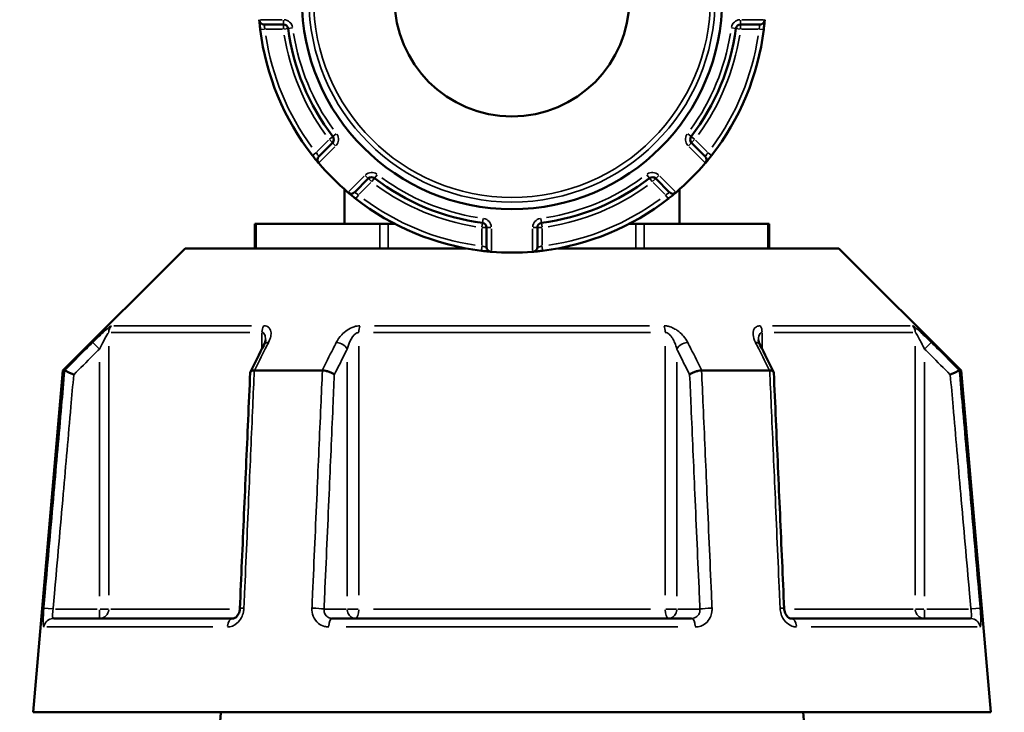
# Model space of a CAD drawing. Header units: millimetres. Extents: x 0 to 893, y 0 to 988.
# Tile 10 of 20: x 656 to 761, y 431 to 505. Entities that reach past the tile are written whole.
import ezdxf

# ---------------------------------------------------------------- set-up
doc = ezdxf.new("R2010")
doc.units = ezdxf.units.MM
doc.layers.add('Visible (ANSI)', color=7, linetype='Continuous', lineweight=50)
doc.layers.add('Visible Narrow (ANSI)', color=7, linetype='Continuous', lineweight=35)

msp = doc.modelspace()

# ---------------------------------------------------------------- linework, layer by layer
at = {"layer": 'Visible (ANSI)'}
for p, q in [((682.424, 504.23), (684.495, 504.23)), ((733.169, 504.23), (735.241, 504.23)), ((689.714, 491.63), (688.249, 490.165)), ((729.415, 490.165), (727.95, 491.63)), ((692.068, 486.347), (693.532, 487.812)), ((724.132, 487.812), (725.597, 486.347)), ((690.982, 486.672), (690.982, 482.98)), ((726.682, 486.672), (726.682, 482.98)), ((681.447, 482.98), (681.581, 482.98)), ((681.447, 482.98), (681.447, 480.38)), ((681.581, 482.98), (694.774, 482.98)), ((694.774, 482.98), (695.64, 482.98)), ((695.64, 482.98), (696.366, 482.98)), ((706.132, 482.593), (706.132, 480.521)), ((711.532, 480.521), (711.532, 482.593)), ((721.298, 482.98), (722.025, 482.98)), ((722.025, 482.98), (722.891, 482.98)), ((722.891, 482.98), (736.084, 482.98)), ((736.084, 482.98), (736.218, 482.98)), ((736.218, 480.38), (736.218, 482.98)), ((674.017, 480.38), (661.017, 467.38)), ((674.017, 480.38), (703.923, 480.38)), ((713.741, 480.38), (743.648, 480.38)), ((743.648, 480.38), (756.648, 467.38)), ((661.017, 467.38), (657.832, 430.98)), ((661.017, 467.38), (661.198, 467.38)), ((681.411, 467.38), (688.619, 467.38)), ((729.045, 467.38), (736.253, 467.38)), ((756.466, 467.38), (756.648, 467.38)), ((756.648, 467.38), (759.832, 430.98)), ((660.003, 440.98), (679.135, 440.98)), ((689.7, 440.98), (727.964, 440.98)), ((738.53, 440.98), (757.662, 440.98)), ((657.832, 430.98), (759.832, 430.98))]:
    msp.add_line(p, q, dxfattribs=at)
for radius in [22.378, 12.5]:
    msp.add_circle((708.832, 506.93), radius, dxfattribs=at)
for centre, radius, start, end in [((682.424, 504.73), 0.5, 184.76211, 270), ((735.241, 504.73), 0.5, 270, 355.23789), ((708.832, 506.93), 27, 186.93566, 218.06434), ((684.495, 503.73), 0.5, 7.49062, 90), ((708.832, 506.93), 24.047, 187.49062, 217.50938), ((708.832, 506.93), 24.047, 322.49062, 352.50938), ((708.832, 506.93), 27, 321.93566, 353.06434), ((733.169, 503.73), 0.5, 90, 172.50938), ((689.361, 491.984), 0.5, 315, 37.50938), ((728.304, 491.984), 0.5, 142.49062, 225), ((688.603, 489.812), 0.5, 135, 220.23789), ((729.062, 489.812), 0.5, 319.76211, 45), ((708.832, 506.93), 27, 220.32627, 229.67373), ((708.832, 506.93), 27, 310.32627, 319.67373), ((693.886, 487.458), 0.5, 52.49062, 135), ((708.832, 506.93), 24.047, 232.49062, 262.50938), ((708.832, 506.93), 24.047, 277.49062, 307.50938), ((723.779, 487.458), 0.5, 45, 127.50938), ((691.714, 486.701), 0.5, 229.76211, 315), ((708.832, 506.93), 27, 231.93566, 263.06434), ((708.832, 506.93), 27, 276.93566, 308.06434), ((725.95, 486.701), 0.5, 225, 310.23789), ((705.632, 482.593), 0.5, 0, 82.50938), ((712.032, 482.593), 0.5, 97.49062, 180), ((706.632, 480.521), 0.5, 180, 265.23789), ((711.032, 480.521), 0.5, 274.76211, 0), ((708.832, 506.93), 27, 265.32627, 274.67373)]:
    msp.add_arc(centre, radius, start, end, dxfattribs=at)
for centre, major_axis, ratio, start_param, end_param in [((6603.01, -11004.012), (197.434, -16192.869), 0.5090208, 3.9187026, 3.9189559), ((-5111.644, -10859.456), (195.814, 15988.843), 0.5090604, 5.5058481, 5.5061046)]:
    msp.add_ellipse(centre, major_axis=major_axis, ratio=ratio, start_param=start_param, end_param=end_param, dxfattribs=at)
for points in [[(681.922, 504.73), (681.923, 504.716), (681.924, 504.702), (681.925, 504.688)], [(735.739, 504.688), (735.74, 504.702), (735.741, 504.716), (735.743, 504.73)], [(688.221, 489.489), (688.23, 489.478), (688.239, 489.468), (688.248, 489.457)], [(729.416, 489.457), (729.425, 489.468), (729.434, 489.478), (729.443, 489.489)], [(691.36, 486.346), (691.37, 486.337), (691.381, 486.328), (691.391, 486.319)], [(726.273, 486.319), (726.284, 486.328), (726.295, 486.337), (726.305, 486.346)], [(706.591, 480.023), (706.605, 480.022), (706.619, 480.021), (706.632, 480.02)], [(711.032, 480.02), (711.046, 480.021), (711.06, 480.022), (711.074, 480.023)], [(661.198, 467.38), (661.199, 467.38), (661.2, 467.38), (661.201, 467.379)], [(681.39, 467.379), (681.397, 467.38), (681.404, 467.38), (681.411, 467.38)], [(688.619, 467.38), (688.627, 467.38), (688.635, 467.38), (688.643, 467.379)], [(729.022, 467.379), (729.03, 467.38), (729.037, 467.38), (729.045, 467.38)], [(736.253, 467.38), (736.26, 467.38), (736.267, 467.38), (736.274, 467.379)], [(756.464, 467.379), (756.465, 467.38), (756.466, 467.38), (756.466, 467.38)]]:
    msp.add_open_spline(points, degree=3, dxfattribs=at)
for points, knots in [([(681.925, 504.688), (681.925, 504.688), (681.932, 504.606), (681.956, 504.343), (681.972, 504.186), (682.002, 503.901), (682.016, 503.785), (682.03, 503.67)], [-0.15751354, -0.15751354, -0.15751354, -0.15751354, -0.08933205, -0.08933205, -0.03435848, -0.03435848, 0, 0, 0, 0]), ([(735.635, 503.67), (735.64, 503.712), (735.645, 503.754), (735.671, 503.974), (735.689, 504.146), (735.714, 504.398), (735.722, 504.491), (735.733, 504.611), (735.736, 504.648), (735.739, 504.682), (735.739, 504.688), (735.739, 504.688)], [-0.15751281, -0.15751281, -0.15751281, -0.15751281, -0.14497947, -0.14497947, -0.0918884, -0.0918884, -0.05104911, -0.05104911, -0.01963427, -0.01963427, 0, 0, 0, 0]), ([(687.575, 490.283), (687.598, 490.253), (687.622, 490.222), (687.758, 490.051), (687.868, 489.915), (688.031, 489.716), (688.092, 489.643), (688.17, 489.549), (688.195, 489.52), (688.217, 489.494), (688.221, 489.489), (688.221, 489.489)], [-0.15751275, -0.15751275, -0.15751275, -0.15751275, -0.14614787, -0.14614787, -0.09262893, -0.09262893, -0.05146052, -0.05146052, -0.01979251, -0.01979251, 0, 0, 0, 0]), ([(729.443, 489.489), (729.443, 489.489), (729.446, 489.492), (729.472, 489.523), (729.538, 489.601), (729.709, 489.808), (729.802, 489.921), (729.962, 490.121), (730.026, 490.202), (730.09, 490.283)], [-0.15751415, -0.15751415, -0.15751415, -0.15751415, -0.14237321, -0.14237321, -0.07909623, -0.07909623, -0.03042163, -0.03042163, 0, 0, 0, 0]), ([(691.391, 486.319), (691.391, 486.319), (691.394, 486.316), (691.425, 486.29), (691.503, 486.224), (691.71, 486.053), (691.823, 485.961), (692.023, 485.8), (692.104, 485.736), (692.186, 485.672)], [-0.15751415, -0.15751415, -0.15751415, -0.15751415, -0.14237321, -0.14237321, -0.07909623, -0.07909623, -0.03042163, -0.03042163, 0, 0, 0, 0]), ([(725.479, 485.672), (725.509, 485.696), (725.54, 485.72), (725.712, 485.856), (725.848, 485.966), (726.047, 486.129), (726.119, 486.189), (726.213, 486.268), (726.242, 486.292), (726.268, 486.315), (726.273, 486.319), (726.273, 486.319)], [-0.15751275, -0.15751275, -0.15751275, -0.15751275, -0.14614787, -0.14614787, -0.09262893, -0.09262893, -0.05146052, -0.05146052, -0.01979251, -0.01979251, 0, 0, 0, 0]), ([(705.572, 480.127), (705.614, 480.122), (705.656, 480.117), (705.876, 480.092), (706.048, 480.073), (706.301, 480.049), (706.393, 480.04), (706.513, 480.03), (706.55, 480.026), (706.584, 480.024), (706.591, 480.023), (706.591, 480.023)], [-0.15751281, -0.15751281, -0.15751281, -0.15751281, -0.14497947, -0.14497947, -0.0918884, -0.0918884, -0.05104911, -0.05104911, -0.01963427, -0.01963427, 0, 0, 0, 0]), ([(711.074, 480.023), (711.074, 480.023), (711.156, 480.03), (711.419, 480.054), (711.577, 480.069), (711.861, 480.1), (711.977, 480.113), (712.093, 480.127)], [-0.15751354, -0.15751354, -0.15751354, -0.15751354, -0.08933205, -0.08933205, -0.03435848, -0.03435848, 0, 0, 0, 0]), ([(682.585, 470.631), (682.585, 470.617), (682.584, 470.596), (682.578, 470.546), (682.573, 470.516), (682.557, 470.45), (682.547, 470.413), (682.521, 470.334), (682.505, 470.292), (682.469, 470.204), (682.447, 470.158), (682.424, 470.11)], [0.20265986, 0.20265986, 0.20265986, 0.20265986, 0.23121109, 0.23121109, 0.25976233, 0.25976233, 0.28831356, 0.28831356, 0.3168648, 0.3168648, 0.34541603, 0.34541603, 0.34541603, 0.34541603]), ([(735.241, 470.11), (735.217, 470.158), (735.196, 470.204), (735.159, 470.292), (735.144, 470.334), (735.118, 470.413), (735.107, 470.45), (735.092, 470.516), (735.087, 470.546), (735.08, 470.596), (735.079, 470.617), (735.079, 470.631)], [0, 0, 0, 0, 0.02855139, 0.02855139, 0.05710278, 0.05710278, 0.08565416, 0.08565416, 0.11420555, 0.11420555, 0.14275694, 0.14275694, 0.14275694, 0.14275694]), ([(662.161, 466.93), (662.16, 466.931), (662.158, 466.932), (662.038, 466.988), (661.921, 467.043), (661.7, 467.146), (661.598, 467.194), (661.421, 467.276), (661.348, 467.31), (661.243, 467.36), (661.211, 467.375), (661.201, 467.379)], [-0.15367829, -0.15367829, -0.15367829, -0.15367829, -0.15320302, -0.15320302, -0.11407622, -0.11407622, -0.07545867, -0.07545867, -0.03695852, -0.03695852, 0, 0, 0, 0]), ([(680.955, 467.156), (680.881, 465.481), (680.808, 463.805), (680.661, 460.454), (680.587, 458.779), (680.44, 455.428), (680.366, 453.752), (680.219, 450.401), (680.146, 448.726), (679.999, 445.375), (679.925, 443.699), (679.852, 442.024)], [0.5667474, 0.5667474, 0.5667474, 0.5667474, 1.0713319, 1.0713319, 1.5759164, 1.5759164, 2.0805009, 2.0805009, 2.5850854, 2.5850854, 3.0896699, 3.0896699, 3.0896699, 3.0896699]), ([(681.39, 467.379), (681.289, 467.375), (681.202, 467.36), (681.061, 467.31), (681.01, 467.276), (680.965, 467.211), (680.956, 467.184), (680.955, 467.156)], [-0.153560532, -0.153560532, -0.153560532, -0.153560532, -0.11651574, -0.11651574, -0.077925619, -0.077925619, -0.05525599, -0.05525599, -0.05525599, -0.05525599]), ([(689.913, 466.93), (689.913, 466.931), (689.912, 466.932), (689.852, 466.988), (689.773, 467.043), (689.585, 467.146), (689.477, 467.194), (689.243, 467.276), (689.119, 467.31), (688.873, 467.36), (688.754, 467.375), (688.643, 467.379)], [-0.15367829, -0.15367829, -0.15367829, -0.15367829, -0.15320316, -0.15320316, -0.11407628, -0.11407628, -0.07545892, -0.07545892, -0.03695858, -0.03695858, 0, 0, 0, 0]), ([(729.022, 467.379), (728.911, 467.375), (728.792, 467.36), (728.546, 467.31), (728.421, 467.276), (728.188, 467.194), (728.08, 467.146), (727.892, 467.043), (727.813, 466.988), (727.753, 466.932), (727.752, 466.931), (727.751, 466.93)], [-0.15356055, -0.15356055, -0.15356055, -0.15356055, -0.11651575, -0.11651575, -0.0779256, -0.0779256, -0.03921815, -0.03921815, 0, 0, 0.00047625, 0.00047625, 0.00047625, 0.00047625]), ([(736.71, 467.156), (736.708, 467.184), (736.7, 467.211), (736.654, 467.276), (736.603, 467.31), (736.462, 467.36), (736.375, 467.375), (736.274, 467.379)], [-0.098075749, -0.098075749, -0.098075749, -0.098075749, -0.075458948, -0.075458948, -0.036958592, -0.036958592, 0, 0, 0, 0]), ([(737.813, 442.024), (737.74, 443.699), (737.666, 445.375), (737.519, 448.726), (737.445, 450.401), (737.298, 453.752), (737.225, 455.428), (737.077, 458.779), (737.004, 460.454), (736.857, 463.805), (736.783, 465.481), (736.71, 467.156)], [1.2046153, 1.2046153, 1.2046153, 1.2046153, 1.7091998, 1.7091998, 2.2137843, 2.2137843, 2.7183688, 2.7183688, 3.2229534, 3.2229534, 3.7275379, 3.7275379, 3.7275379, 3.7275379]), ([(755.503, 466.93), (755.505, 466.931), (755.506, 466.932), (755.626, 466.988), (755.744, 467.043), (755.965, 467.146), (756.067, 467.194), (756.243, 467.276), (756.317, 467.31), (756.422, 467.36), (756.454, 467.375), (756.464, 467.379)], [-0.00047638, -0.00047638, -0.00047638, -0.00047638, 0, 0, 0.03921808, 0.03921808, 0.07792572, 0.07792572, 0.11651568, 0.11651568, 0.15356042, 0.15356042, 0.15356042, 0.15356042]), ([(679.852, 442.024), (679.847, 441.925), (679.832, 441.824), (679.783, 441.633), (679.749, 441.542), (679.668, 441.378), (679.62, 441.304), (679.519, 441.179), (679.465, 441.128), (679.358, 441.048), (679.306, 441.021), (679.211, 440.986), (679.17, 440.98), (679.135, 440.98)], [0, 0, 0, 0, 0.05067005, 0.05067005, 0.10084685, 0.10084685, 0.1507669, 0.1507669, 0.20138762, 0.20138762, 0.25586434, 0.25586434, 0.31481094, 0.31481094, 0.31481094, 0.31481094]), ([(738.53, 440.98), (738.492, 440.98), (738.448, 440.987), (738.34, 441.029), (738.277, 441.065), (738.158, 441.167), (738.102, 441.228), (738.002, 441.37), (737.957, 441.45), (737.885, 441.624), (737.856, 441.718), (737.824, 441.884), (737.816, 441.954), (737.813, 442.024)], [0, 0, 0, 0, 0.06296271, 0.06296271, 0.12592542, 0.12592542, 0.17893056, 0.17893056, 0.22915943, 0.22915943, 0.27910739, 0.27910739, 0.31481354, 0.31481354, 0.31481354, 0.31481354]), ([(656.408, 217.806), (656.609, 219.807), (657.04, 224.081), (658.254, 236.141), (659.005, 243.604), (660.83, 261.745), (661.923, 272.605), (664.128, 294.525), (665.218, 305.372), (666.324, 316.378), (666.878, 321.881), (667.435, 327.423), (668.544, 338.459), (669.096, 343.954), (670.183, 354.771), (670.717, 360.093), (671.757, 370.444), (672.262, 375.473), (673.158, 384.399), (673.555, 388.352), (674.313, 395.9), (674.674, 399.494), (675.591, 408.632), (676.107, 413.778), (676.822, 420.9), (677.066, 423.333), (677.495, 427.607), (677.68, 429.449), (677.833, 430.98)], [0.1557141, 0.1557141, 0.1557141, 0.1557141, 0.5088597, 0.5088597, 0.8329778, 0.8329778, 1.1791536, 1.1791536, 1.4806404, 1.4806404, 1.4806404, 1.6313839, 1.6313839, 1.7821273, 1.7821273, 1.9328707, 1.9328707, 2.0836142, 2.0836142, 2.2117461, 2.2117461, 2.339878, 2.339878, 2.5577023, 2.5577023, 2.6911519, 2.6911519, 2.8246015, 2.8246015, 2.8246015, 2.8246015]), ([(739.831, 430.98), (740.261, 426.698), (740.938, 419.954), (742.575, 403.643), (743.484, 394.583), (745.579, 373.719), (746.779, 361.771), (749.112, 338.546), (750.234, 327.384), (751.34, 316.378), (751.893, 310.875), (752.443, 305.411), (753.521, 294.685), (754.05, 289.423), (755.076, 279.219), (755.573, 274.278), (756.524, 264.828), (756.978, 260.319), (757.767, 252.471), (758.111, 249.059), (758.753, 242.674), (759.052, 239.702), (759.793, 232.339), (760.189, 228.412), (760.696, 223.375), (760.858, 221.763), (761.102, 219.343), (761.191, 218.456), (761.257, 217.806)], [-2.8246015, -2.8246015, -2.8246015, -2.8246015, -2.4512661, -2.4512661, -2.1279702, -2.1279702, -1.7821273, -1.7821273, -1.4806404, -1.4806404, -1.4806404, -1.329897, -1.329897, -1.1791536, -1.1791536, -1.0284101, -1.0284101, -0.8776667, -0.8776667, -0.7495348, -0.7495348, -0.6214029, -0.6214029, -0.4035786, -0.4035786, -0.2704136, -0.2704136, -0.1557141, -0.1557141, -0.1557141, -0.1557141])]:
    msp.add_open_spline(points, degree=3, knots=knots, dxfattribs=at)
at = {"layer": 'Visible Narrow (ANSI)'}
for p, q in [((684.366, 504.73), (682.051, 504.73)), ((684.495, 504.691), (684.495, 504.231)), ((733.169, 504.231), (733.169, 504.691)), ((735.614, 504.73), (733.298, 504.73)), ((682.031, 503.67), (682.487, 503.725)), ((682.625, 503.73), (684.397, 503.73)), ((684.495, 504.228), (684.495, 503.769)), ((684.534, 503.735), (684.989, 503.795)), ((684.992, 503.795), (685.448, 503.855)), ((732.217, 503.855), (732.672, 503.795)), ((732.675, 503.795), (733.131, 503.735)), ((733.169, 503.769), (733.169, 504.228)), ((733.268, 503.73), (735.04, 503.73)), ((735.177, 503.725), (735.633, 503.67)), ((689.291, 491.914), (688.038, 490.661)), ((689.388, 491.956), (689.713, 491.631)), ((689.756, 492.287), (689.392, 492.008)), ((690.123, 492.569), (689.758, 492.289)), ((727.906, 492.289), (727.542, 492.569)), ((728.273, 492.008), (727.909, 492.287)), ((727.952, 491.631), (728.276, 491.956)), ((729.627, 490.661), (728.374, 491.914)), ((688.339, 489.548), (689.977, 491.186)), ((689.715, 491.629), (690.04, 491.304)), ((727.625, 491.304), (727.949, 491.629)), ((727.688, 491.186), (729.325, 489.548)), ((687.937, 490.567), (687.576, 490.284)), ((730.089, 490.284), (729.727, 490.567)), ((693.088, 488.074), (691.45, 486.437)), ((693.207, 488.138), (693.531, 487.813)), ((693.534, 487.811), (693.858, 487.486)), ((693.91, 487.489), (694.19, 487.854)), ((694.191, 487.856), (694.471, 488.22)), ((723.194, 488.22), (723.473, 487.856)), ((723.475, 487.854), (723.755, 487.489)), ((723.806, 487.486), (724.131, 487.811)), ((724.133, 487.813), (724.458, 488.138)), ((726.214, 486.437), (724.577, 488.074)), ((692.563, 486.136), (693.816, 487.389)), ((723.848, 487.389), (725.101, 486.136)), ((692.186, 485.674), (692.47, 486.035)), ((725.195, 486.035), (725.478, 485.674)), ((705.758, 483.545), (705.698, 483.09)), ((711.967, 483.09), (711.907, 483.545)), ((681.581, 480.51), (681.581, 482.85)), ((694.774, 482.85), (694.774, 480.51)), ((695.64, 480.51), (695.64, 482.85)), ((705.632, 482.494), (705.632, 480.722)), ((705.697, 483.087), (705.637, 482.632)), ((705.672, 482.593), (706.131, 482.593)), ((706.134, 482.593), (706.593, 482.593)), ((706.632, 480.148), (706.632, 482.464)), ((711.032, 482.464), (711.032, 480.148)), ((711.072, 482.593), (711.531, 482.593)), ((711.534, 482.593), (711.993, 482.593)), ((712.027, 482.632), (711.967, 483.087)), ((712.032, 480.722), (712.032, 482.494)), ((722.025, 482.85), (722.025, 480.51)), ((722.891, 480.51), (722.891, 482.85)), ((736.084, 482.85), (736.084, 480.51)), ((705.628, 480.585), (705.572, 480.129)), ((712.092, 480.129), (712.037, 480.585)), ((666.444, 472.138), (681.09, 472.138)), ((694.187, 472.138), (723.477, 472.138)), ((736.575, 472.138), (751.22, 472.138)), ((680.901, 471.431), (666.156, 471.431)), ((682.2, 471.343), (682.2, 469.753)), ((723.577, 471.431), (694.088, 471.431)), ((735.465, 469.753), (735.465, 471.343)), ((751.508, 471.431), (736.764, 471.431)), ((664.205, 470.363), (664.851, 469.715)), ((665.894, 443.452), (665.894, 469.959)), ((692.527, 443.452), (692.527, 469.959)), ((725.138, 469.959), (725.138, 443.452)), ((751.77, 469.959), (751.77, 443.452)), ((752.814, 469.715), (753.459, 470.363)), ((664.904, 468.278), (664.904, 443.364)), ((691.285, 468.278), (691.285, 443.364)), ((726.38, 443.364), (726.38, 468.278)), ((752.761, 443.364), (752.761, 468.278)), ((659.896, 441.986), (658.986, 442.066)), ((664.657, 441.98), (660.217, 441.98)), ((664.904, 441.901), (664.904, 440.983)), ((665.882, 441.98), (664.975, 441.98)), ((666.129, 441.98), (678.738, 441.98)), ((691.161, 441.98), (688.941, 441.98)), ((692.46, 441.98), (691.323, 441.98)), ((694.088, 441.98), (723.577, 441.98)), ((726.342, 441.98), (725.205, 441.98)), ((728.723, 441.98), (726.503, 441.98)), ((738.927, 441.98), (751.535, 441.98)), ((752.689, 441.98), (751.783, 441.98)), ((752.761, 440.983), (752.761, 441.901)), ((757.448, 441.98), (753.007, 441.98)), ((758.678, 442.066), (757.768, 441.986)), ((676.96, 440.067), (659.303, 440.067)), ((726.489, 440.067), (691.175, 440.067)), ((758.362, 440.067), (740.705, 440.067))]:
    msp.add_line(p, q, dxfattribs=at)
for radius in [21.625, 21.126]:
    msp.add_circle((708.832, 506.93), radius, dxfattribs=at)
for centre, radius, start, end in [((684.495, 503.73), 1, 11.61609, 85.87453), ((733.169, 503.73), 1, 94.12547, 168.38391), ((708.832, 506.93), 26.5, 188.4921, 216.5079), ((708.832, 506.93), 24.547, 188.99156, 216.00844), ((708.832, 506.93), 23.547, 188.99156, 216.00844), ((708.832, 506.93), 23.547, 323.99156, 351.00844), ((708.832, 506.93), 24.547, 323.99156, 351.00844), ((708.832, 506.93), 26.5, 323.4921, 351.5079), ((689.361, 491.984), 1, 319.12547, 33.38391), ((728.304, 491.984), 1, 146.61609, 220.87453), ((693.886, 487.458), 1, 56.61609, 130.87453), ((708.832, 506.93), 23.547, 233.99156, 261.00844), ((708.832, 506.93), 23.547, 278.99156, 306.00844), ((723.779, 487.458), 1, 49.12547, 123.38391), ((708.832, 506.93), 24.547, 233.99156, 261.00844), ((708.832, 506.93), 24.547, 278.99156, 306.00844), ((708.832, 506.93), 26.5, 233.4921, 261.5079), ((708.832, 506.93), 26.5, 278.4921, 306.5079), ((705.632, 482.593), 1, 4.12547, 78.38391), ((712.032, 482.593), 1, 101.61609, 175.87453)]:
    msp.add_arc(centre, radius, start, end, dxfattribs=at)
for centre, major_axis, ratio, start_param, end_param in [((666.885, 471.431), (0, -1), 0.9904959, 3.9662607, 4.6731191), ((682.814, 471.431), (0, 1), 0.6143631, 0.8246681, 1.5315264), ((692.903, 471.431), (0, -1), 0.3761328, 3.9662607, 4.6731191), ((724.762, 471.431), (0, 1), 0.3761328, 4.7516589, 5.4585172), ((734.851, 471.431), (0, -1), 0.6143631, 1.6100662, 2.3169246), ((750.78, 471.431), (0, 1), 0.9904959, 4.7516589, 5.4585172), ((683.317, 469.662), (-0.894, 0.449), 0.6136988, 5.5048942, 6.2422226), ((690.419, 469.662), (-0.894, 0.449), 0.6136988, 3.9026286, 5.2571626), ((727.246, 469.662), (-0.894, -0.449), 0.6136988, 4.1676154, 5.5221494), ((734.347, 469.662), (0.894, 0.449), 0.6136988, 0.0409627, 0.7782911), ((664.904, 441.98), (0, -1), 0.9904959, 0.0785398, 1.4922565), ((680.851, 441.98), (-0.999, 0.044), 0.0757423, 5.369153, 6.2350783), ((687.952, 441.98), (0.999, -0.044), 0.0757423, 0.5996329, 1.9382948), ((692.151, 441.98), (0, -1), 0.8660254, 4.7909288, 6.2046455), ((692.151, 441.98), (0, -1), 0.3761328, 0.0785398, 1.4922565), ((725.514, 441.98), (0, -1), 0.3761328, 4.7909288, 6.2046455), ((725.514, 441.98), (0, -1), 0.8660254, 0.0785398, 1.4922565), ((729.713, 441.98), (0.999, 0.044), 0.0757423, 1.2032978, 2.5419597), ((736.814, 441.98), (0.999, 0.044), 0.0757423, 0.048107, 0.9140323), ((752.761, 441.98), (0, -1), 0.9904959, 4.7909288, 6.2046455), ((660.003, 439.98), (0, 1), 0.992287, 0.0741765, 1.4093534), ((679.135, 439.98), (0, 1), 0.6034974, 0.0741765, 1.4093534), ((689.7, 439.98), (0, 1), 0.3887896, 0.0741765, 1.4093534), ((727.964, 439.98), (0, 1), 0.3887896, 4.8738319, 6.2090088), ((738.53, 439.98), (0, 1), 0.6034974, 4.8738319, 6.2090088), ((757.662, 439.98), (0, 1), 0.992287, 4.8738319, 6.2090088)]:
    msp.add_ellipse(centre, major_axis=major_axis, ratio=ratio, start_param=start_param, end_param=end_param, dxfattribs=at)
for points, knots in [([(682.526, 503.73), (682.512, 503.787), (682.499, 503.844), (682.469, 503.983), (682.454, 504.061), (682.43, 504.19), (682.424, 504.23), (682.424, 504.23)], [0, 0, 0, 0, 0.03435848, 0.03435848, 0.08933205, 0.08933205, 0.15751354, 0.15751354, 0.15751354, 0.15751354]), ([(735.241, 504.23), (735.241, 504.23), (735.24, 504.227), (735.237, 504.21), (735.234, 504.192), (735.224, 504.133), (735.216, 504.088), (735.191, 503.964), (735.174, 503.879), (735.148, 503.771), (735.143, 503.751), (735.138, 503.73)], [0, 0, 0, 0, 0.01963427, 0.01963427, 0.05104911, 0.05104911, 0.0918884, 0.0918884, 0.14497947, 0.14497947, 0.15751281, 0.15751281, 0.15751281, 0.15751281]), ([(688.249, 490.165), (688.249, 490.165), (688.248, 490.168), (688.238, 490.182), (688.227, 490.197), (688.192, 490.247), (688.165, 490.286), (688.094, 490.392), (688.046, 490.465), (687.989, 490.558), (687.978, 490.575), (687.968, 490.591)], [0, 0, 0, 0, 0.01979251, 0.01979251, 0.05146052, 0.05146052, 0.09262893, 0.09262893, 0.14614787, 0.14614787, 0.15751275, 0.15751275, 0.15751275, 0.15751275]), ([(729.696, 490.591), (729.669, 490.547), (729.642, 490.503), (729.573, 490.395), (729.533, 490.335), (729.457, 490.224), (729.428, 490.183), (729.416, 490.167), (729.415, 490.165), (729.415, 490.165)], [0, 0, 0, 0, 0.03042163, 0.03042163, 0.07909623, 0.07909623, 0.14237321, 0.14237321, 0.15751415, 0.15751415, 0.15751415, 0.15751415]), ([(692.494, 486.066), (692.45, 486.093), (692.406, 486.12), (692.298, 486.189), (692.237, 486.23), (692.127, 486.305), (692.086, 486.334), (692.069, 486.346), (692.068, 486.347), (692.068, 486.347)], [0, 0, 0, 0, 0.03042163, 0.03042163, 0.07909623, 0.07909623, 0.14237321, 0.14237321, 0.15751415, 0.15751415, 0.15751415, 0.15751415]), ([(725.597, 486.347), (725.597, 486.347), (725.594, 486.345), (725.58, 486.335), (725.565, 486.324), (725.515, 486.29), (725.477, 486.263), (725.37, 486.191), (725.297, 486.144), (725.204, 486.086), (725.187, 486.076), (725.171, 486.066)], [0, 0, 0, 0, 0.01979251, 0.01979251, 0.05146052, 0.05146052, 0.09262893, 0.09262893, 0.14614787, 0.14614787, 0.15751275, 0.15751275, 0.15751275, 0.15751275]), ([(706.132, 480.521), (706.132, 480.521), (706.129, 480.522), (706.112, 480.525), (706.094, 480.528), (706.035, 480.538), (705.99, 480.546), (705.866, 480.571), (705.782, 480.589), (705.674, 480.614), (705.653, 480.619), (705.632, 480.624)], [0, 0, 0, 0, 0.01963427, 0.01963427, 0.05104911, 0.05104911, 0.0918884, 0.0918884, 0.14497947, 0.14497947, 0.15751281, 0.15751281, 0.15751281, 0.15751281]), ([(712.032, 480.624), (711.975, 480.61), (711.919, 480.597), (711.779, 480.567), (711.702, 480.552), (711.572, 480.528), (711.532, 480.521), (711.532, 480.521)], [0, 0, 0, 0, 0.03435848, 0.03435848, 0.08933205, 0.08933205, 0.15751354, 0.15751354, 0.15751354, 0.15751354]), ([(666.184, 472.138), (666.152, 472.138), (666.079, 472.095), (665.748, 471.845), (665.392, 471.521), (664.758, 470.919), (664.477, 470.645), (664.2, 470.369)], [-0.34541645, -0.34541645, -0.34541645, -0.34541645, -0.27620858, -0.27620858, -0.11734182, -0.11734182, 0, 0, 0, 0]), ([(682.908, 470.369), (683.019, 470.59), (683.099, 470.809), (683.174, 471.192), (683.182, 471.359), (683.141, 471.613), (683.109, 471.709), (683.006, 471.886), (682.931, 471.966), (682.76, 472.07), (682.674, 472.102), (682.514, 472.132), (682.449, 472.138), (682.38, 472.138)], [-0.34541603, -0.34541603, -0.34541603, -0.34541603, -0.25141662, -0.25141662, -0.17445287, -0.17445287, -0.12288915, -0.12288915, -0.06721438, -0.06721438, -0.02585168, -0.02585168, 0, 0, 0, 0]), ([(692.637, 472.138), (692.435, 472.138), (692.221, 472.101), (691.489, 471.866), (691.035, 471.532), (690.453, 470.919), (690.263, 470.645), (690.124, 470.369)], [-0.34541684, -0.34541684, -0.34541684, -0.34541684, -0.28109054, -0.28109054, -0.11734182, -0.11734182, 0, 0, 0, 0]), ([(727.541, 470.369), (727.43, 470.59), (727.285, 470.81), (726.961, 471.193), (726.793, 471.359), (726.474, 471.613), (726.336, 471.709), (726.028, 471.886), (725.856, 471.966), (725.546, 472.07), (725.41, 472.102), (725.192, 472.132), (725.109, 472.138), (725.027, 472.138)], [-0.345416, -0.345416, -0.345416, -0.345416, -0.25131567, -0.25131567, -0.17440412, -0.17440412, -0.12292214, -0.12292214, -0.06721438, -0.06721438, -0.02585168, -0.02585168, 0, 0, 0, 0]), ([(735.285, 472.138), (735.118, 472.138), (734.971, 472.103), (734.552, 471.873), (734.463, 471.536), (734.528, 470.919), (734.618, 470.645), (734.756, 470.369)], [-0.34541683, -0.34541683, -0.34541683, -0.34541683, -0.28278882, -0.28278882, -0.11734182, -0.11734182, 0, 0, 0, 0]), ([(753.465, 470.369), (753.241, 470.591), (753.016, 470.812), (752.617, 471.195), (752.441, 471.361), (752.165, 471.614), (752.059, 471.709), (751.855, 471.886), (751.757, 471.966), (751.618, 472.07), (751.569, 472.102), (751.51, 472.132), (751.492, 472.138), (751.48, 472.138)], [-0.34541583, -0.34541583, -0.34541583, -0.34541583, -0.25081718, -0.25081718, -0.17415567, -0.17415567, -0.12305037, -0.12305037, -0.06721438, -0.06721438, -0.02585168, -0.02585168, 0, 0, 0, 0]), ([(664.904, 469.662), (665.042, 469.938), (665.183, 470.212), (665.5, 470.814), (665.677, 471.138), (665.842, 471.388), (665.878, 471.431), (665.894, 471.431)], [0, 0, 0, 0, 0.11734182, 0.11734182, 0.27620858, 0.27620858, 0.34541645, 0.34541645, 0.34541645, 0.34541645]), ([(682.2, 471.431), (682.234, 471.431), (682.266, 471.425), (682.344, 471.395), (682.386, 471.363), (682.47, 471.259), (682.507, 471.179), (682.556, 471.002), (682.571, 470.906), (682.583, 470.748), (682.585, 470.69), (682.585, 470.631)], [0, 0, 0, 0, 0.02585168, 0.02585168, 0.06721438, 0.06721438, 0.12288915, 0.12288915, 0.17445287, 0.17445287, 0.20265986, 0.20265986, 0.20265986, 0.20265986]), ([(691.285, 469.662), (691.354, 469.938), (691.449, 470.212), (691.737, 470.825), (691.961, 471.159), (692.322, 471.394), (692.428, 471.431), (692.527, 471.431)], [0, 0, 0, 0, 0.11734182, 0.11734182, 0.28109054, 0.28109054, 0.34541684, 0.34541684, 0.34541684, 0.34541684]), ([(725.138, 471.431), (725.178, 471.431), (725.219, 471.425), (725.326, 471.395), (725.393, 471.363), (725.546, 471.259), (725.631, 471.179), (725.783, 471.002), (725.851, 470.906), (726.009, 470.652), (726.092, 470.486), (726.252, 470.103), (726.324, 469.883), (726.38, 469.662)], [0, 0, 0, 0, 0.02585168, 0.02585168, 0.06721438, 0.06721438, 0.12292214, 0.12292214, 0.17440412, 0.17440412, 0.25131567, 0.25131567, 0.345416, 0.345416, 0.345416, 0.345416]), ([(735.079, 470.632), (735.079, 470.928), (735.129, 471.192), (735.311, 471.396), (735.383, 471.431), (735.465, 471.431)], [0.14275694, 0.14275694, 0.14275694, 0.14275694, 0.28278882, 0.28278882, 0.34541683, 0.34541683, 0.34541683, 0.34541683]), ([(751.77, 471.431), (751.776, 471.431), (751.785, 471.425), (751.814, 471.395), (751.839, 471.363), (751.908, 471.259), (751.956, 471.179), (752.059, 471.002), (752.112, 470.907), (752.249, 470.654), (752.337, 470.488), (752.536, 470.105), (752.649, 469.884), (752.761, 469.662)], [0, 0, 0, 0, 0.02585168, 0.02585168, 0.06721438, 0.06721438, 0.12305037, 0.12305037, 0.17415567, 0.17415567, 0.25081718, 0.25081718, 0.34541583, 0.34541583, 0.34541583, 0.34541583]), ([(664.2, 470.369), (663.968, 470.138), (663.737, 469.908), (663.505, 469.677), (662.736, 468.911), (661.967, 468.146), (661.198, 467.38)], [-0.97913562, -0.97913562, -0.97913562, -0.97913562, -0.8811041, -0.8811041, -0.8811041, -0.55558139, -0.55558139, -0.55558139, -0.55558139]), ([(681.411, 467.38), (681.795, 468.146), (682.178, 468.911), (682.562, 469.677), (682.677, 469.907), (682.793, 470.138), (682.908, 470.369)], [-2.08568395, -2.08568395, -2.08568395, -2.08568395, -1.76019929, -1.76019929, -1.76019929, -1.66212972, -1.66212972, -1.66212972, -1.66212972]), ([(690.124, 470.369), (690.008, 470.138), (689.891, 469.908), (689.775, 469.677), (689.39, 468.911), (689.005, 468.146), (688.619, 467.38)], [-2.95876341, -2.95876341, -2.95876341, -2.95876341, -2.8607281, -2.8607281, -2.8607281, -2.53520917, -2.53520917, -2.53520917, -2.53520917]), ([(729.045, 467.38), (728.66, 468.146), (728.275, 468.911), (727.889, 469.677), (727.773, 469.908), (727.657, 470.138), (727.541, 470.369)], [-2.08568395, -2.08568395, -2.08568395, -2.08568395, -1.76016503, -1.76016503, -1.76016503, -1.66212972, -1.66212972, -1.66212972, -1.66212972]), ([(734.756, 470.369), (734.872, 470.138), (734.987, 469.908), (735.103, 469.677), (735.486, 468.912), (735.87, 468.146), (736.253, 467.38)], [-3.21339424, -3.21339424, -3.21339424, -3.21339424, -3.11539601, -3.11539601, -3.11539601, -2.78984001, -2.78984001, -2.78984001, -2.78984001]), ([(756.466, 467.38), (755.697, 468.146), (754.928, 468.912), (754.159, 469.678), (753.928, 469.908), (753.696, 470.138), (753.465, 470.369)], [-2.08568394, -2.08568394, -2.08568394, -2.08568394, -1.7600899, -1.7600899, -1.7600899, -1.66212972, -1.66212972, -1.66212972, -1.66212972]), ([(662.161, 466.93), (662.844, 467.61), (663.526, 468.29), (664.209, 468.97), (664.441, 469.201), (664.672, 469.431), (664.904, 469.662)], [0.59204817, 0.59204817, 0.59204817, 0.59204817, 0.8811041, 0.8811041, 0.8811041, 0.97913562, 0.97913562, 0.97913562, 0.97913562]), ([(689.913, 466.93), (690.255, 467.61), (690.596, 468.29), (690.937, 468.97), (691.053, 469.201), (691.169, 469.431), (691.285, 469.662)], [2.57167596, 2.57167596, 2.57167596, 2.57167596, 2.8607281, 2.8607281, 2.8607281, 2.95876341, 2.95876341, 2.95876341, 2.95876341]), ([(726.38, 469.662), (726.496, 469.431), (726.611, 469.201), (726.727, 468.97), (727.069, 468.29), (727.41, 467.61), (727.751, 466.93)], [1.66212972, 1.66212972, 1.66212972, 1.66212972, 1.76016503, 1.76016503, 1.76016503, 2.04921716, 2.04921716, 2.04921716, 2.04921716]), ([(752.761, 469.662), (752.992, 469.431), (753.224, 469.201), (753.455, 468.97), (754.138, 468.29), (754.821, 467.61), (755.503, 466.93)], [1.66212972, 1.66212972, 1.66212972, 1.66212972, 1.7600899, 1.7600899, 1.7600899, 2.04921716, 2.04921716, 2.04921716, 2.04921716]), ([(661.201, 467.379), (661.09, 466.117), (660.979, 464.854), (660.597, 460.507), (660.326, 457.422), (660.055, 454.337), (659.741, 450.765), (659.428, 447.193), (659.068, 443.103), (659.023, 442.585), (658.977, 442.067)], [-3.7455892, -3.7455892, -3.7455892, -3.7455892, -3.36533, -3.36533, -2.4363748, -2.4363748, -2.4363748, -1.3606157, -1.3606157, -1.2046153, -1.2046153, -1.2046153, -1.2046153]), ([(659.97, 441.98), (660.016, 442.498), (660.061, 443.016), (660.42, 447.106), (660.734, 450.678), (661.048, 454.25), (661.318, 457.335), (661.589, 460.42), (661.961, 464.646), (662.061, 465.788), (662.161, 466.93)], [1.2046153, 1.2046153, 1.2046153, 1.2046153, 1.3606157, 1.3606157, 2.4363748, 2.4363748, 2.4363748, 3.36533, 3.36533, 3.709242, 3.709242, 3.709242, 3.709242]), ([(680.282, 442.067), (680.305, 442.585), (680.327, 443.103), (680.506, 447.193), (680.663, 450.765), (680.819, 454.337), (680.954, 457.422), (681.089, 460.507), (681.28, 464.854), (681.335, 466.117), (681.39, 467.379)], [-3.0896699, -3.0896699, -3.0896699, -3.0896699, -2.9336695, -2.9336695, -1.8579104, -1.8579104, -1.8579104, -0.9289552, -0.9289552, -0.5486961, -0.5486961, -0.5486961, -0.5486961]), ([(688.643, 467.379), (688.587, 466.117), (688.531, 464.854), (688.34, 460.507), (688.204, 457.422), (688.068, 454.337), (687.911, 450.765), (687.753, 447.193), (687.573, 443.103), (687.551, 442.585), (687.528, 442.067)], [-3.7455892, -3.7455892, -3.7455892, -3.7455892, -3.36533, -3.36533, -2.4363748, -2.4363748, -2.4363748, -1.3606157, -1.3606157, -1.2046153, -1.2046153, -1.2046153, -1.2046153]), ([(688.818, 441.98), (688.841, 442.498), (688.863, 443.016), (689.043, 447.106), (689.2, 450.678), (689.357, 454.25), (689.492, 457.335), (689.628, 460.42), (689.813, 464.646), (689.863, 465.788), (689.913, 466.93)], [1.2046153, 1.2046153, 1.2046153, 1.2046153, 1.3606157, 1.3606157, 2.4363748, 2.4363748, 2.4363748, 3.36533, 3.36533, 3.709242, 3.709242, 3.709242, 3.709242]), ([(727.751, 466.93), (727.801, 465.788), (727.851, 464.646), (728.037, 460.42), (728.172, 457.335), (728.308, 454.25), (728.465, 450.678), (728.622, 447.106), (728.801, 443.016), (728.824, 442.498), (728.847, 441.98)], [0.5850433, 0.5850433, 0.5850433, 0.5850433, 0.9289552, 0.9289552, 1.8579104, 1.8579104, 1.8579104, 2.9336695, 2.9336695, 3.0896699, 3.0896699, 3.0896699, 3.0896699]), ([(730.137, 442.067), (730.114, 442.585), (730.091, 443.103), (729.911, 447.193), (729.754, 450.765), (729.596, 454.337), (729.461, 457.422), (729.325, 460.507), (729.133, 464.854), (729.078, 466.117), (729.022, 467.379)], [-3.0896699, -3.0896699, -3.0896699, -3.0896699, -2.9336695, -2.9336695, -1.8579104, -1.8579104, -1.8579104, -0.9289552, -0.9289552, -0.5486961, -0.5486961, -0.5486961, -0.5486961]), ([(736.274, 467.379), (736.33, 466.117), (736.385, 464.854), (736.575, 460.507), (736.71, 457.422), (736.845, 454.337), (737.002, 450.765), (737.158, 447.193), (737.337, 443.103), (737.36, 442.585), (737.383, 442.067)], [-3.7455892, -3.7455892, -3.7455892, -3.7455892, -3.36533, -3.36533, -2.4363747, -2.4363747, -2.4363747, -1.3606157, -1.3606157, -1.2046153, -1.2046153, -1.2046153, -1.2046153]), ([(755.503, 466.93), (755.604, 465.788), (755.704, 464.646), (756.075, 460.42), (756.346, 457.335), (756.617, 454.25), (756.931, 450.678), (757.244, 447.106), (757.603, 443.016), (757.649, 442.498), (757.694, 441.98)], [0.5850433, 0.5850433, 0.5850433, 0.5850433, 0.9289553, 0.9289553, 1.8579105, 1.8579105, 1.8579105, 2.9336696, 2.9336696, 3.0896699, 3.0896699, 3.0896699, 3.0896699]), ([(758.687, 442.067), (758.642, 442.585), (758.596, 443.103), (758.237, 447.193), (757.923, 450.765), (757.61, 454.337), (757.339, 457.422), (757.068, 460.507), (756.686, 464.854), (756.575, 466.117), (756.464, 467.379)], [-3.0896699, -3.0896699, -3.0896699, -3.0896699, -2.9336696, -2.9336696, -1.8579105, -1.8579105, -1.8579105, -0.9289553, -0.9289553, -0.5486961, -0.5486961, -0.5486961, -0.5486961]), ([(658.977, 442.067), (658.936, 441.596), (658.909, 441.126), (658.905, 440.497), (658.918, 440.291), (658.963, 440.104), (658.986, 440.067), (659.015, 440.067)], [-0.31481287, -0.31481287, -0.31481287, -0.31481287, -0.1729885, -0.1729885, -0.06653404, -0.06653404, 0, 0, 0, 0]), ([(660.003, 440.98), (659.976, 440.98), (659.953, 440.998), (659.909, 441.092), (659.897, 441.195), (659.901, 441.509), (659.929, 441.744), (659.97, 441.98)], [0, 0, 0, 0, 0.06653404, 0.06653404, 0.1729885, 0.1729885, 0.31481287, 0.31481287, 0.31481287, 0.31481287]), ([(678.534, 440.067), (678.882, 440.067), (679.24, 440.207), (679.728, 440.627), (679.894, 440.838), (680.115, 441.263), (680.187, 441.464), (680.259, 441.802), (680.276, 441.935), (680.282, 442.067)], [-0.31481094, -0.31481094, -0.31481094, -0.31481094, -0.18655676, -0.18655676, -0.10364264, -0.10364264, -0.03986256, -0.03986256, 0, 0, 0, 0]), ([(687.528, 442.067), (687.515, 441.778), (687.561, 441.489), (687.781, 440.92), (687.974, 440.651), (688.41, 440.299), (688.629, 440.187), (689.009, 440.087), (689.161, 440.067), (689.313, 440.067)], [-0.31481397, -0.31481397, -0.31481397, -0.31481397, -0.2278058, -0.2278058, -0.12655878, -0.12655878, -0.04867645, -0.04867645, 0, 0, 0, 0]), ([(689.7, 440.98), (689.621, 440.98), (689.542, 440.99), (689.346, 441.04), (689.235, 441.096), (689.017, 441.272), (688.923, 441.406), (688.823, 441.691), (688.805, 441.835), (688.818, 441.98)], [0, 0, 0, 0, 0.04867645, 0.04867645, 0.12655878, 0.12655878, 0.2278058, 0.2278058, 0.31481397, 0.31481397, 0.31481397, 0.31481397]), ([(728.847, 441.98), (728.852, 441.914), (728.852, 441.848), (728.835, 441.679), (728.808, 441.578), (728.711, 441.366), (728.631, 441.26), (728.376, 441.05), (728.175, 440.98), (727.964, 440.98)], [0, 0, 0, 0, 0.03982627, 0.03982627, 0.1035483, 0.1035483, 0.18638694, 0.18638694, 0.31481104, 0.31481104, 0.31481104, 0.31481104]), ([(728.351, 440.067), (728.754, 440.067), (729.148, 440.207), (729.657, 440.628), (729.822, 440.839), (730.027, 441.264), (730.088, 441.465), (730.136, 441.802), (730.143, 441.935), (730.137, 442.067)], [-0.31481104, -0.31481104, -0.31481104, -0.31481104, -0.18638694, -0.18638694, -0.1035483, -0.1035483, -0.03982627, -0.03982627, 0, 0, 0, 0]), ([(737.383, 442.067), (737.387, 441.961), (737.399, 441.855), (737.492, 441.337), (737.677, 440.946), (738.138, 440.423), (738.382, 440.252), (738.801, 440.097), (738.967, 440.067), (739.131, 440.067)], [-0.31481354, -0.31481354, -0.31481354, -0.31481354, -0.28284699, -0.28284699, -0.15713721, -0.15713721, -0.06043739, -0.06043739, 0, 0, 0, 0]), ([(757.694, 441.98), (757.706, 441.914), (757.716, 441.848), (757.74, 441.681), (757.751, 441.581), (757.767, 441.369), (757.769, 441.264), (757.752, 441.074), (757.727, 441.006), (757.68, 440.982), (757.671, 440.98), (757.662, 440.98)], [0, 0, 0, 0, 0.03957477, 0.03957477, 0.1028944, 0.1028944, 0.18520991, 0.18520991, 0.29222008, 0.29222008, 0.31481112, 0.31481112, 0.31481112, 0.31481112]), ([(758.65, 440.067), (758.66, 440.067), (758.669, 440.071), (758.717, 440.119), (758.743, 440.255), (758.761, 440.635), (758.759, 440.846), (758.744, 441.268), (758.733, 441.469), (758.709, 441.804), (758.699, 441.936), (758.687, 442.067)], [-0.31481112, -0.31481112, -0.31481112, -0.31481112, -0.29222008, -0.29222008, -0.18520991, -0.18520991, -0.1028944, -0.1028944, -0.03957477, -0.03957477, 0, 0, 0, 0])]:
    msp.add_open_spline(points, degree=3, knots=knots, dxfattribs=at)

doc.saveas('drawing.dxf')
